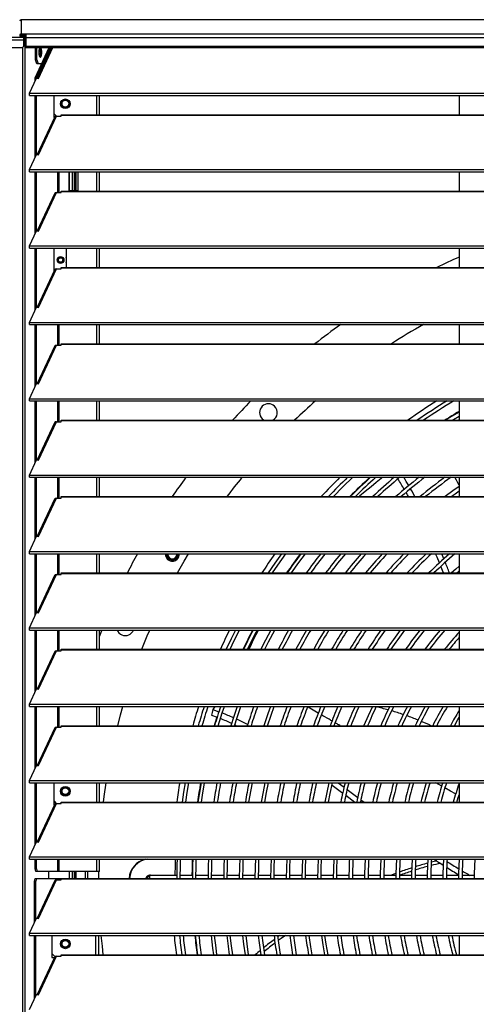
# Model space of a CAD drawing. Header units: millimetres. Extents: x 0 to 39025, y 0 to 11880.
# Tile 48 of 54: x 28235 to 28571, y 9117 to 9840. Entities that reach past the tile are written whole.
import ezdxf

# ---------------------------------------------------------------- set-up
doc = ezdxf.new("R2010")
doc.units = ezdxf.units.MM
doc.header["$PDSIZE"] = -1
doc.layers.add('DIMENZIJE', color=4, linetype='Continuous')
doc.styles.add('SLDTEXTSTYLE6', font='txt')
doc.dimstyles.new('SLDDIMSTYLE0', dxfattribs={"dimtxt": 3, "dimasz": 3.414889, "dimexe": 0, "dimexo": 0.0625, "dimgap": 0.75, "dimtad": 1, "dimdec": 0, "dimlfac": 20, "dimrnd": 1e-09, "dimzin": 12, "dimdsep": 46, "dimtxsty": 'SLDTEXTSTYLE6', "dimsah": 1, "dimcen": 0.09, "dimadec": 0, "dimazin": 3, "dimtfac": 1, "dimtdec": 0, "dimtofl": 0, "dimtmove": 0, "dimatfit": 3, "dimfxl": 1, "dimfrac": 2, "dimtolj": 1, "dimtzin": 12, "dimarcsym": 0})

# ---------------------------------------------------------------- blocks, each defined once
blk = doc.blocks.new('*D11')
at = {"layer": 'Defpoints', "color": 0, "ltscale": 20, "transparency": 16777216}
for p in [(26610.35, 10039.92), (26610.35, 9824.42), (29810.35, 9824.42)]:
    blk.add_point(p, dxfattribs=at)
at = {"layer": 'DIMENZIJE', "color": 0, "lineweight": -2, "ltscale": 20, "transparency": 16777216}
for p, q in [((26610.35, 9825.67), (26610.35, 10039.92)), ((29742.05, 10039.92), (26678.64, 10039.92)), ((29810.35, 9825.67), (29810.35, 10039.92))]:
    blk.add_line(p, q, dxfattribs=at)
at = {"layer": 'DIMENZIJE', "color": 0, "ltscale": 20, "transparency": 16777216}
for points in [[(26678.64, 10051.3), (26678.64, 10028.54), (26610.35, 10039.92)], [(29742.05, 10051.3), (29742.05, 10028.54), (29810.35, 10039.92)]]:
    blk.add_solid(points, dxfattribs=at)
at = {"layer": 'DIMENZIJE', "color": 0, "ltscale": 20, "transparency": 16777216, "insert": (28210.35, 10116.64), "char_height": 60, "attachment_point": 2, "style": 'SLDTEXTSTYLE6'}
blk.add_mtext('\\A1;3200', dxfattribs=at)
blk = doc.blocks.new('*D13')
at = {"layer": 'Defpoints', "color": 0, "ltscale": 20, "transparency": 16777216}
for p in [(29810.35, 10159.92), (29810.35, 9824.42), (26435.3, 9124.38)]:
    blk.add_point(p, dxfattribs=at)
at = {"layer": 'DIMENZIJE', "color": 0, "lineweight": -2, "ltscale": 20, "transparency": 16777216}
for p, q in [((26435.3, 9125.63), (26435.3, 10159.92)), ((26503.59, 10159.92), (29742.05, 10159.92)), ((29810.35, 9825.67), (29810.35, 10159.92))]:
    blk.add_line(p, q, dxfattribs=at)
at = {"layer": 'DIMENZIJE', "color": 0, "ltscale": 20, "transparency": 16777216}
for points in [[(26503.59, 10171.3), (26503.59, 10148.54), (26435.3, 10159.92)], [(29742.05, 10171.3), (29742.05, 10148.54), (29810.35, 10159.92)]]:
    blk.add_solid(points, dxfattribs=at)
at = {"layer": 'DIMENZIJE', "color": 0, "ltscale": 20, "transparency": 16777216, "insert": (28122.82, 10235.78), "char_height": 60, "attachment_point": 2, "style": 'SLDTEXTSTYLE6'}
blk.add_mtext('\\A1;3375', dxfattribs=at)

msp = doc.modelspace()

# ---------------------------------------------------------------- linework, layer by layer
at = {"color": 7, "linetype": 'Continuous', "lineweight": 25, "ltscale": 20}
for p, q in [((29809.38, 9839.92), (28236.32, 9839.92)), ((28236.35, 9839.92), (28236.35, 9827.41)), ((29809.35, 9839.92), (28236.35, 9839.92)), ((28236.35, 9829.51), (29809.35, 9829.51)), ((28236.35, 9828.51), (28239.8, 9828.51)), ((28236.35, 9828.41), (28239.44, 9828.41)), ((28239.8, 9828.42), (28239.44, 9828.41)), ((28239.44, 9828.41), (28239.44, 9827.41)), ((28239.8, 9829.51), (28239.8, 9819.45)), ((28238.35, 9826.87), (28182.35, 9826.87)), ((28182.35, 9825.03), (28238.35, 9825.03)), ((28236.35, 9827.41), (28239.44, 9827.41)), ((28238.35, 9826.87), (28239.8, 9826.97)), ((28238.35, 9820.43), (28238.35, 9826.87)), ((28238.35, 9825.87), (28239.8, 9825.97)), ((28239.25, 9825.55), (28238.35, 9825.55)), ((28239.08, 9824.32), (28238.35, 9824.32)), ((28238.67, 9824.44), (28239.17, 9824.44)), ((28238.77, 9824.48), (28239.8, 9824.55)), ((28239.17, 9824.44), (28239.08, 9824.32)), ((28239.08, 9824.32), (28239.08, 8264.15)), ((28239.17, 9824.44), (28239.8, 9824.49)), ((28239.25, 9825.55), (28239.8, 9825.58)), ((28239.25, 9825.55), (28239.25, 9824.55)), ((28239.25, 9824.55), (28239.8, 9824.59)), ((28239.8, 9827.42), (28239.44, 9827.41)), ((29805.9, 9826.61), (28239.8, 9826.61)), ((28183.35, 9819.43), (28237.35, 9819.43)), ((28237.35, 9819.43), (28238.35, 9820.43)), ((28237.36, 9819.45), (28237.36, 8264.15)), ((28239.8, 9820.5), (29805.9, 9820.5)), ((28239.8, 9819.45), (29805.9, 9819.45)), ((28246.6, 9797.11), (28256.99, 9819.45)), ((28247.01, 9810.4), (28247.01, 9819.45)), ((28247.55, 9797.11), (28257.94, 9819.45)), ((28247.97, 9810.4), (28247.97, 9819.45)), ((28258.56, 9819.45), (28248.09, 9797.03)), ((28249.16, 9796.86), (28259.72, 9819.45)), ((28250.48, 9815.98), (28249.36, 9815.98)), ((28249.92, 9818.97), (28250.48, 9815.98)), ((28250.48, 9815.98), (28249.94, 9812.8)), ((28247.01, 9810.4), (28247.97, 9810.4)), ((28247.94, 9807.4), (28247.01, 9810.4)), ((28251.38, 9807.4), (28247.94, 9807.4)), ((28247.97, 9810.4), (28248.89, 9807.4)), ((28242.42, 9785.91), (28247.65, 9797.09)), ((28246.6, 9794.85), (28246.6, 9797.11)), ((28247.55, 9797.11), (28246.6, 9797.11)), ((28247.55, 9796.89), (28247.55, 9797.11)), ((28247.65, 9797.09), (28249.16, 9796.86)), ((28242.42, 9784.27), (28242.42, 9785.91)), ((28242.42, 9785.91), (29803.27, 9785.91)), ((28242.42, 9784.27), (29803.27, 9784.27)), ((28246.6, 9738.76), (28246.6, 9784.27)), ((28247.55, 9740.8), (28247.55, 9784.27)), ((28260.55, 9768.11), (28260.55, 9784.27)), ((28265.85, 9778.25), (28266.39, 9778.25)), ((28271.3, 9778.25), (28271.85, 9778.25)), ((28291.85, 9770.12), (28291.85, 9784.27)), ((28293.85, 9770.12), (28293.85, 9784.27)), ((28558.05, 9784.27), (28558.05, 9770.12)), ((28260.55, 9770.86), (28262.3, 9769.11)), ((28265.85, 9769.03), (28265.85, 9770.12)), ((28265.85, 9770.12), (29779.85, 9770.12)), ((28260.8, 9768.15), (28248.09, 9740.94)), ((28249.16, 9740.77), (28262.36, 9769.03)), ((28260.55, 9768.11), (28260.78, 9768.11)), ((28262.3, 9769.11), (28264.3, 9769.11)), ((28262.36, 9769.03), (28265.85, 9769.03)), ((28264.3, 9769.03), (28264.3, 9769.11)), ((28265.85, 9769.83), (29779.85, 9769.83)), ((28242.42, 9729.82), (28247.65, 9741)), ((28247.65, 9741), (28249.16, 9740.77)), ((28242.42, 9729.82), (29803.27, 9729.82)), ((28242.42, 9728.18), (28242.42, 9729.82)), ((28242.42, 9728.18), (29803.27, 9728.18)), ((28246.6, 9682.67), (28246.6, 9728.18)), ((28247.55, 9684.71), (28247.55, 9728.18)), ((28263.35, 9712.94), (28263.35, 9728.18)), ((28264.3, 9712.94), (28264.3, 9728.18)), ((28271.3, 9728.18), (28271.3, 9714.51)), ((28271.55, 9728.18), (28271.55, 9714.51)), ((28273.85, 9728.18), (28273.85, 9714.51)), ((28274.15, 9728.18), (28274.15, 9714.51)), ((28275.65, 9728.18), (28275.65, 9714.51)), ((28276.45, 9728.18), (28276.45, 9714.51)), ((28278.3, 9714.51), (28278.3, 9728.18)), ((28291.85, 9714.03), (28291.85, 9728.18)), ((28293.85, 9714.03), (28293.85, 9728.18)), ((28558.05, 9728.18), (28558.05, 9714.03)), ((28249.16, 9684.68), (28262.36, 9712.94)), ((28262.36, 9712.94), (28265.85, 9712.94)), ((28265.85, 9712.94), (28265.85, 9714.03)), ((28265.85, 9714.03), (29779.85, 9714.03)), ((28265.85, 9713.74), (29779.85, 9713.74)), ((28271.3, 9714.51), (28278.3, 9714.51)), ((28260.8, 9712.06), (28248.09, 9684.85)), ((28242.42, 9673.73), (28247.65, 9684.91)), ((28247.65, 9684.91), (28249.16, 9684.68)), ((28242.42, 9673.73), (29803.27, 9673.73)), ((28242.42, 9672.09), (28242.42, 9673.73)), ((28242.42, 9672.09), (29803.27, 9672.09)), ((28246.6, 9626.58), (28246.6, 9672.09)), ((28247.55, 9628.62), (28247.55, 9672.09)), ((28260.55, 9655.43), (28260.55, 9672.09)), ((28269.35, 9671.94), (28269.2, 9672.09)), ((28269.35, 9671.94), (28269.35, 9657.94)), ((28269.8, 9657.94), (28269.8, 9672.09)), ((28291.85, 9657.94), (28291.85, 9672.09)), ((28293.85, 9657.94), (28293.85, 9672.09)), ((28558.05, 9672.09), (28558.05, 9657.94)), ((28263.35, 9663.45), (28263.73, 9663.45)), ((28266.97, 9663.45), (28267.35, 9663.45)), ((28260.8, 9655.97), (28248.09, 9628.76)), ((28249.16, 9628.59), (28262.36, 9656.85)), ((28262.36, 9656.85), (28265.85, 9656.85)), ((28265.85, 9656.85), (28265.85, 9657.94)), ((28265.85, 9657.94), (29779.85, 9657.94)), ((28265.85, 9657.65), (29779.85, 9657.65)), ((28242.42, 9617.64), (28247.65, 9628.82)), ((28247.65, 9628.82), (28249.16, 9628.59)), ((28242.42, 9617.64), (29803.27, 9617.64)), ((28242.42, 9616), (28242.42, 9617.64)), ((28242.42, 9616), (29803.27, 9616)), ((28246.6, 9570.49), (28246.6, 9616)), ((28247.55, 9572.53), (28247.55, 9616)), ((28263.35, 9600.76), (28263.35, 9616)), ((28264.3, 9600.76), (28264.3, 9616)), ((28291.85, 9601.85), (28291.85, 9616)), ((28293.85, 9601.85), (28293.85, 9616)), ((28558.05, 9616), (28558.05, 9601.85)), ((28260.8, 9599.88), (28248.09, 9572.67)), ((28249.16, 9572.5), (28262.36, 9600.76)), ((28262.36, 9600.76), (28265.85, 9600.76)), ((28265.85, 9600.76), (28265.85, 9601.85)), ((28265.85, 9601.85), (29779.85, 9601.85)), ((28265.85, 9601.56), (29779.85, 9601.56)), ((28242.42, 9561.55), (28247.65, 9572.73)), ((28247.65, 9572.73), (28249.16, 9572.5)), ((28242.42, 9559.91), (28242.42, 9561.55)), ((28242.42, 9561.55), (29803.27, 9561.55)), ((28242.42, 9559.91), (29803.27, 9559.91)), ((28246.6, 9514.4), (28246.6, 9559.91)), ((28247.55, 9516.44), (28247.55, 9559.91)), ((28263.35, 9544.67), (28263.35, 9559.91)), ((28264.3, 9544.67), (28264.3, 9559.91)), ((28291.85, 9545.76), (28291.85, 9559.91)), ((28293.85, 9545.76), (28293.85, 9559.91)), ((28558.05, 9559.91), (28558.05, 9545.76)), ((28558.05, 9546.01), (28557.65, 9545.76)), ((28260.8, 9543.79), (28248.09, 9516.58)), ((28249.16, 9516.41), (28262.36, 9544.67)), ((28262.36, 9544.67), (28265.85, 9544.67)), ((28265.85, 9544.67), (28265.85, 9545.76)), ((28265.85, 9545.76), (29779.85, 9545.76)), ((28265.85, 9545.47), (29779.85, 9545.47)), ((28242.42, 9505.46), (28247.65, 9516.64)), ((28247.65, 9516.64), (28249.16, 9516.41)), ((28242.42, 9503.82), (28242.42, 9505.46)), ((28242.42, 9505.46), (29803.27, 9505.46)), ((28242.42, 9503.82), (29803.27, 9503.82)), ((28246.6, 9458.31), (28246.6, 9503.82)), ((28247.55, 9460.35), (28247.55, 9503.82)), ((28263.35, 9488.58), (28263.35, 9503.82)), ((28264.3, 9488.58), (28264.3, 9503.82)), ((28291.85, 9489.67), (28291.85, 9503.82)), ((28293.85, 9489.67), (28293.85, 9503.82)), ((28558.05, 9503.82), (28558.05, 9489.67)), ((28249.16, 9460.32), (28262.36, 9488.58)), ((28262.36, 9488.58), (28265.85, 9488.58)), ((28265.85, 9488.58), (28265.85, 9489.67)), ((28265.85, 9489.67), (29779.85, 9489.67)), ((28265.85, 9489.38), (29779.85, 9489.38)), ((28260.8, 9487.7), (28248.09, 9460.49)), ((28242.42, 9449.37), (28247.65, 9460.55)), ((28247.65, 9460.55), (28249.16, 9460.32)), ((28242.42, 9449.37), (29803.27, 9449.37)), ((28242.42, 9447.73), (28242.42, 9449.37)), ((28242.42, 9447.73), (29803.27, 9447.73)), ((28246.6, 9402.22), (28246.6, 9447.73)), ((28247.55, 9404.26), (28247.55, 9447.73)), ((28263.35, 9432.49), (28263.35, 9447.73)), ((28264.3, 9432.49), (28264.3, 9447.73)), ((28291.85, 9433.58), (28291.85, 9447.73)), ((28293.85, 9433.58), (28293.85, 9447.73)), ((28546.86, 9443.98), (28545.33, 9447.73)), ((28558.05, 9447.73), (28558.05, 9433.58)), ((28260.8, 9431.61), (28248.09, 9404.4)), ((28249.16, 9404.23), (28262.36, 9432.49)), ((28262.36, 9432.49), (28265.85, 9432.49)), ((28265.85, 9432.49), (28265.85, 9433.58)), ((28265.85, 9433.58), (29779.85, 9433.58)), ((28265.85, 9433.29), (29779.85, 9433.29)), ((28242.42, 9393.28), (28247.65, 9404.46)), ((28247.65, 9404.46), (28249.16, 9404.23)), ((28242.42, 9391.64), (28242.42, 9393.28)), ((28242.42, 9393.28), (29803.27, 9393.28)), ((28242.42, 9391.64), (29803.27, 9391.64)), ((28246.6, 9346.13), (28246.6, 9391.64)), ((28247.55, 9348.17), (28247.55, 9391.64)), ((28263.35, 9376.4), (28263.35, 9391.64)), ((28264.3, 9376.4), (28264.3, 9391.64)), ((28291.85, 9377.49), (28291.85, 9391.64)), ((28293.85, 9377.49), (28293.85, 9391.64)), ((28558.05, 9391.64), (28558.05, 9377.49)), ((28260.8, 9375.52), (28248.09, 9348.31)), ((28249.16, 9348.14), (28262.36, 9376.4)), ((28262.36, 9376.4), (28265.85, 9376.4)), ((28265.85, 9376.4), (28265.85, 9377.49)), ((28265.85, 9377.49), (29779.85, 9377.49)), ((28265.85, 9377.2), (29779.85, 9377.2)), ((28242.42, 9337.19), (28247.65, 9348.37)), ((28247.65, 9348.37), (28249.16, 9348.14)), ((28242.42, 9337.19), (29803.27, 9337.19)), ((28242.42, 9335.55), (28242.42, 9337.19)), ((28242.42, 9335.55), (29803.27, 9335.55)), ((28246.6, 9290.04), (28246.6, 9335.55)), ((28247.55, 9292.08), (28247.55, 9335.55)), ((28263.35, 9320.31), (28263.35, 9335.55)), ((28264.3, 9320.31), (28264.3, 9335.55)), ((28291.85, 9321.4), (28291.85, 9335.55)), ((28293.85, 9321.4), (28293.85, 9335.55)), ((28376.27, 9329.14), (28380.37, 9327.58)), ((28378.65, 9335.55), (28377.13, 9333.37)), ((28377.13, 9333.37), (28381.67, 9331.66)), ((28558.05, 9335.55), (28558.05, 9321.4)), ((28393.39, 9321.96), (28394.6, 9321.4)), ((28260.8, 9319.43), (28248.09, 9292.22)), ((28249.16, 9292.05), (28262.36, 9320.31)), ((28262.36, 9320.31), (28265.85, 9320.31)), ((28265.85, 9320.31), (28265.85, 9321.4)), ((28265.85, 9321.4), (29779.85, 9321.4)), ((28265.85, 9321.11), (29779.85, 9321.11)), ((28242.42, 9281.1), (28247.65, 9292.28)), ((28247.65, 9292.28), (28249.16, 9292.05)), ((28242.42, 9281.1), (29803.27, 9281.1)), ((28242.42, 9279.46), (28242.42, 9281.1)), ((28242.42, 9279.46), (29803.27, 9279.46)), ((28246.6, 9233.95), (28246.6, 9279.46)), ((28247.55, 9235.99), (28247.55, 9279.46)), ((28260.55, 9263.11), (28260.55, 9279.46)), ((28291.85, 9265.31), (28291.85, 9279.46)), ((28293.85, 9265.31), (28293.85, 9279.46)), ((28462.3, 9279.46), (28462.46, 9279.34)), ((28469.26, 9279.46), (28473.55, 9276.3)), ((28545.29, 9277.02), (28541.01, 9279.46)), ((28558.05, 9279.46), (28558.05, 9265.31)), ((28268.85, 9275.72), (28268.85, 9276.26)), ((28464.74, 9277.69), (28472.57, 9271.95)), ((28475.84, 9274.6), (28483.64, 9268.78)), ((28249.16, 9235.96), (28262.36, 9264.22)), ((28260.55, 9265.86), (28262.21, 9264.21)), ((28262.36, 9264.22), (28265.85, 9264.22)), ((28265.85, 9264.22), (28265.85, 9265.31)), ((28265.85, 9265.31), (29779.85, 9265.31)), ((28265.85, 9265.02), (29779.85, 9265.02)), ((28268.85, 9270.26), (28268.85, 9270.8)), ((28474.86, 9270.26), (28481.53, 9265.31)), ((28485.94, 9267.06), (28488.26, 9265.31)), ((28558.05, 9269.95), (28557.9, 9270.03)), ((28260.8, 9263.34), (28248.09, 9236.13)), ((28260.55, 9263.11), (28260.69, 9263.11)), ((28242.42, 9225.01), (28247.65, 9236.19)), ((28247.65, 9236.19), (28249.16, 9235.96)), ((28242.42, 9225.01), (29803.27, 9225.01)), ((28242.42, 9223.37), (28242.42, 9225.01)), ((28242.42, 9223.37), (29803.27, 9223.37)), ((28246.6, 9216.21), (28246.6, 9223.37)), ((28247.55, 9216.21), (28247.55, 9223.37)), ((28263.35, 9214.21), (28263.35, 9223.37)), ((28264.3, 9214.21), (28264.3, 9223.37)), ((28291.85, 9214.21), (28291.85, 9223.37)), ((28293.85, 9214.21), (28293.85, 9223.37)), ((28546.6, 9223.37), (28546.68, 9223.32)), ((28246.6, 9216.21), (28247.55, 9216.21)), ((28247.22, 9214.21), (28246.6, 9216.21)), ((28293.85, 9214.21), (28247.22, 9214.21)), ((28247.55, 9216.21), (28248.17, 9214.21)), ((28256.37, 9214.21), (28256.37, 9209.22)), ((28271.55, 9214.21), (28271.55, 9209.22)), ((28273.85, 9214.21), (28273.85, 9209.22)), ((28274.15, 9214.21), (28274.15, 9209.22)), ((28275.65, 9214.21), (28275.65, 9209.22)), ((28276.45, 9214.21), (28276.45, 9209.22)), ((28283.34, 9214.21), (28283.34, 9209.22)), ((28285.42, 9209.22), (28285.42, 9214.21)), ((28293.45, 9209.22), (28293.48, 9214.21)), ((28246.1, 9207.22), (28246.72, 9209.22)), ((28247.05, 9207.22), (28246.1, 9207.22)), ((28246.1, 9176.79), (28246.1, 9207.22)), ((28246.72, 9209.22), (29798.97, 9209.22)), ((28247.67, 9209.22), (28247.05, 9207.22)), ((28247.05, 9178.83), (28247.05, 9207.22)), ((28260.8, 9207.25), (28248.09, 9180.04)), ((28249.16, 9179.87), (28262.36, 9208.13)), ((28262.36, 9208.13), (28265.85, 9208.13)), ((28262.85, 9208.13), (28262.85, 9209.22)), ((28263.8, 9208.13), (28263.8, 9209.22)), ((28265.85, 9208.13), (28265.85, 9209.22)), ((28265.85, 9208.93), (29779.85, 9208.93)), ((28328.7, 9210.69), (28328.72, 9210.68)), ((28329.19, 9210.21), (28329.28, 9210.11)), ((28350.66, 9211.45), (28330.95, 9211.45)), ((28330.95, 9209.22), (28330.95, 9211.45)), ((28362.16, 9211.45), (28353.26, 9211.45)), ((28373.66, 9211.45), (28364.76, 9211.45)), ((28385.16, 9211.45), (28376.26, 9211.45)), ((28396.66, 9211.45), (28387.76, 9211.45)), ((28408.16, 9211.45), (28399.26, 9211.45)), ((28419.66, 9211.45), (28410.76, 9211.45)), ((28431.16, 9211.45), (28422.26, 9211.45)), ((28442.66, 9211.45), (28433.76, 9211.45)), ((28454.16, 9211.45), (28445.26, 9211.45)), ((28465.66, 9211.45), (28456.76, 9211.45)), ((28477.16, 9211.45), (28468.26, 9211.45)), ((28488.66, 9211.45), (28479.76, 9211.45)), ((28500.16, 9211.45), (28491.26, 9211.45)), ((28511.66, 9211.45), (28502.76, 9211.45)), ((28523.17, 9211.45), (28514.26, 9211.45)), ((28534.67, 9211.45), (28525.77, 9211.45)), ((28546.17, 9211.45), (28537.27, 9211.45)), ((28557.67, 9211.45), (28548.77, 9211.45)), ((28569.17, 9211.45), (28560.27, 9211.45)), ((28242.42, 9168.92), (28247.65, 9180.1)), ((28247.65, 9180.1), (28249.16, 9179.87)), ((28242.42, 9167.28), (28242.42, 9168.92)), ((28242.42, 9168.92), (29803.27, 9168.92)), ((28242.42, 9167.28), (29803.27, 9167.28)), ((28246.1, 9120.7), (28246.1, 9167.28)), ((28247.05, 9122.74), (28247.05, 9167.28)), ((28258.8, 9167.28), (28258.8, 9151.12)), ((28291.35, 9153.13), (28291.35, 9167.28)), ((28293.35, 9153.13), (28293.35, 9167.28)), ((28558.05, 9167.28), (28558.05, 9153.13)), ((28265.85, 9161.15), (28266.39, 9161.15)), ((28271.3, 9161.15), (28271.85, 9161.15)), ((28260.8, 9151.16), (28248.09, 9123.95)), ((28249.16, 9123.78), (28262.36, 9152.04)), ((28258.8, 9154.12), (28260.8, 9152.12)), ((28258.8, 9151.12), (28260.78, 9151.12)), ((28260.8, 9152.12), (28263.8, 9152.12)), ((28262.36, 9152.04), (28265.85, 9152.04)), ((28263.8, 9152.04), (28263.8, 9152.12)), ((28265.85, 9152.04), (28265.85, 9153.13)), ((28265.85, 9153.13), (29779.85, 9153.13)), ((28265.85, 9152.84), (29779.85, 9152.84)), ((28412.46, 9153.55), (28411.97, 9153.13)), ((28242.42, 9112.83), (28247.65, 9124.01)), ((28247.65, 9124.01), (28249.16, 9123.78))]:
    msp.add_line(p, q, dxfattribs=at)
at = {"color": 7, "linetype": 'Continuous', "lineweight": 25, "ltscale": 20, "flags": 128}
for points in [[(28236.32, 9839.92), (28236.34, 9839.92), (28236.35, 9839.92)], [(28239.25, 9824.55), (28238.78, 9824.48), (28238.35, 9824.32)], [(28251.52, 9815.9), (28251.51, 9816.26), (28251.5, 9816.61), (28251.47, 9816.96), (28251.43, 9817.3), (28251.38, 9817.62), (28251.32, 9817.93), (28251.25, 9818.21), (28251.17, 9818.47), (28251.09, 9818.7), (28250.99, 9818.9), (28250.9, 9819.07), (28250.79, 9819.2), (28250.69, 9819.3), (28250.58, 9819.37), (28250.47, 9819.4), (28250.35, 9819.39), (28250.24, 9819.34), (28250.14, 9819.26), (28250.03, 9819.14), (28249.93, 9818.99), (28249.83, 9818.8), (28249.74, 9818.59), (28249.66, 9818.34), (28249.59, 9818.07), (28249.53, 9817.78), (28249.47, 9817.46), (28249.43, 9817.13), (28249.39, 9816.79), (28249.37, 9816.44), (28249.36, 9816.08), (28249.36, 9815.72), (28249.37, 9815.36), (28249.39, 9815.01), (28249.43, 9814.66), (28249.47, 9814.33), (28249.53, 9814.02), (28249.59, 9813.73), (28249.66, 9813.46), (28249.74, 9813.21), (28249.83, 9812.99), (28249.93, 9812.81), (28250.03, 9812.66), (28250.14, 9812.54), (28250.24, 9812.46), (28250.35, 9812.41), (28250.47, 9812.4), (28250.58, 9812.43), (28250.69, 9812.49), (28250.79, 9812.59), (28250.9, 9812.73), (28250.99, 9812.9), (28251.09, 9813.1), (28251.17, 9813.33), (28251.25, 9813.59), (28251.32, 9813.87), (28251.38, 9814.17), (28251.43, 9814.5), (28251.47, 9814.83), (28251.5, 9815.18), (28251.51, 9815.54), (28251.52, 9815.9)], [(28413.4, 9546.8), (28414.05, 9546.23), (28414.76, 9545.76)], [(28558.05, 9551.78), (28552.57, 9548.48), (28548.2, 9545.76)], [(28553.12, 9545.76), (28553.93, 9546.26), (28558.05, 9548.75)], [(28465.76, 9489.67), (28472.66, 9496.74), (28479.92, 9503.82)], [(28501.73, 9503.82), (28500.74, 9503.01), (28497.05, 9499.98), (28493.39, 9496.95), (28489.19, 9493.41), (28485.04, 9489.87), (28484.82, 9489.67)], [(28558.05, 9498.16), (28557.23, 9499.65), (28556.07, 9501.77), (28554.93, 9503.82)], [(28525.69, 9489.67), (28523.36, 9493.89), (28522.44, 9495.47)], [(28558.05, 9497.07), (28553.58, 9493.87), (28547.92, 9489.67)], [(28520.8, 9489.67), (28520.1, 9490.96), (28519.11, 9492.68)], [(28552.25, 9489.67), (28555.1, 9491.77), (28558.05, 9493.88)], [(28351.23, 9433.58), (28356.08, 9442.2), (28359.32, 9447.73)], [(28427.64, 9447.73), (28422.81, 9440.85), (28417.93, 9433.58)], [(28421.04, 9433.58), (28424.95, 9439.37), (28430.85, 9447.73)], [(28434.93, 9433.58), (28440.41, 9441.33), (28445.16, 9447.73)], [(28543.59, 9440.96), (28541.91, 9445.08), (28540.8, 9447.73)], [(28546.56, 9433.58), (28544.67, 9438.33), (28544.64, 9438.39)], [(28558.05, 9438.57), (28555.66, 9436.45), (28552.52, 9433.58)], [(28556.37, 9433.58), (28557.4, 9434.51), (28558.05, 9435.1)], [(28295.61, 9391.64), (28295.33, 9390.95), (28293.85, 9387.1)], [(28325.08, 9377.49), (28329.03, 9387.35), (28330.83, 9391.64)], [(28393.81, 9391.64), (28390.62, 9385.09), (28387.09, 9377.49)], [(28389.94, 9377.49), (28392.96, 9383.97), (28396.72, 9391.64)], [(28419.71, 9391.64), (28415.86, 9384.28), (28412.48, 9377.49)], [(28415.38, 9377.49), (28418.18, 9383.1), (28422.66, 9391.64)], [(28459.44, 9391.64), (28455.41, 9384.85), (28451.28, 9377.49)], [(28307.3, 9321.4), (28309.38, 9329.45), (28311.06, 9335.55)], [(28377.13, 9333.37), (28376.64, 9330.99), (28376.27, 9329.14)], [(28381.19, 9321.4), (28384.14, 9330.88), (28385.69, 9335.55)], [(28395.1, 9335.55), (28392.6, 9328.13), (28390.48, 9321.4)], [(28393.2, 9321.4), (28395.07, 9327.33), (28397.85, 9335.55)], [(28419.54, 9335.55), (28417.54, 9330.05), (28414.6, 9321.4)], [(28417.34, 9321.4), (28419.99, 9329.19), (28422.31, 9335.55)], [(28454.66, 9330.7), (28452.23, 9332.09), (28449.63, 9333.56), (28447.15, 9334.96), (28446.85, 9335.13)], [(28464.71, 9324.9), (28464.68, 9324.92), (28463.98, 9325.33), (28463.28, 9325.74), (28462.58, 9326.14), (28461.07, 9327.01), (28459.57, 9327.88), (28458.07, 9328.75), (28456.93, 9329.4)], [(28494.4, 9335.55), (28491.18, 9328.56), (28488.12, 9321.46), (28488.1, 9321.4)], [(28470.69, 9321.4), (28470.36, 9321.59), (28469.73, 9321.96), (28469.09, 9322.34), (28468.42, 9322.73), (28467.74, 9323.13), (28467.03, 9323.55), (28467, 9323.57)], [(28554.64, 9321.4), (28557.26, 9326.05), (28558.05, 9327.41)], [(28296.92, 9265.31), (28297.45, 9269.47), (28298.87, 9279.46)], [(28356.84, 9279.46), (28355.7, 9272.63), (28354.61, 9265.31)], [(28357.23, 9265.31), (28358.27, 9272.23), (28359.48, 9279.46)], [(28368.52, 9279.46), (28367.06, 9270.83), (28366.22, 9265.31)], [(28368.85, 9265.31), (28369.62, 9270.43), (28371.16, 9279.46)], [(28403.74, 9265.31), (28405.3, 9274.36), (28406.29, 9279.46)], [(28415.37, 9279.46), (28414.05, 9272.74), (28412.76, 9265.31)], [(28415.39, 9265.31), (28416.61, 9272.27), (28418.02, 9279.46)], [(28462.48, 9279.46), (28460.85, 9272.24), (28459.46, 9265.31)], [(28462.11, 9265.31), (28463.39, 9271.7), (28465.15, 9279.46)], [(28555.55, 9271.31), (28551.85, 9273.34), (28547.6, 9275.71)], [(28556.51, 9265.31), (28557.48, 9268.72), (28558.05, 9270.58)], [(28350.92, 9223.37), (28350.79, 9219.19), (28350.65, 9209.22)], [(28353.25, 9209.22), (28353.39, 9219.12), (28353.52, 9223.37)], [(28362.43, 9223.37), (28362.28, 9218.89), (28362.15, 9209.22)], [(28364.75, 9209.22), (28364.88, 9218.82), (28365.03, 9223.37)], [(28373.93, 9223.37), (28373.78, 9218.59), (28373.65, 9209.22)], [(28376.25, 9209.22), (28376.38, 9218.52), (28376.54, 9223.37)], [(28385.44, 9223.37), (28385.27, 9218.29), (28385.15, 9209.22)], [(28387.75, 9209.22), (28387.87, 9218.22), (28388.04, 9223.37)], [(28396.95, 9223.37), (28396.77, 9217.98), (28396.65, 9209.22)], [(28399.25, 9209.22), (28399.37, 9217.92), (28399.55, 9223.37)], [(28408.46, 9223.37), (28408.27, 9217.68), (28408.15, 9209.22)], [(28410.75, 9209.22), (28410.87, 9217.62), (28411.06, 9223.37)], [(28419.97, 9223.37), (28419.76, 9217.38), (28419.65, 9209.22)], [(28422.25, 9209.22), (28422.36, 9217.31), (28422.57, 9223.37)], [(28431.48, 9223.37), (28431.26, 9217.08), (28431.15, 9209.22)], [(28433.75, 9209.22), (28433.86, 9217.01), (28434.09, 9223.37)], [(28443, 9223.37), (28442.76, 9216.78), (28442.65, 9209.22)], [(28445.25, 9209.22), (28445.35, 9216.71), (28445.6, 9223.37)], [(28454.51, 9223.37), (28454.25, 9216.48), (28454.15, 9209.22)], [(28456.75, 9209.22), (28456.85, 9216.41), (28457.11, 9223.37)], [(28466.02, 9223.37), (28465.75, 9216.18), (28465.65, 9209.22)], [(28468.25, 9209.22), (28468.35, 9216.11), (28468.63, 9223.37)], [(28541.71, 9222.04), (28541.03, 9221.88), (28537.62, 9221.06)], [(28511.7, 9212.93), (28511.34, 9212.8), (28507.82, 9211.45)], [(28296.73, 9153.13), (28296.01, 9159.58), (28295.26, 9167.28)], [(28375.84, 9167.28), (28376.96, 9157.9), (28377.62, 9153.13)], [(28380.24, 9153.13), (28379.54, 9158.24), (28378.46, 9167.28)], [(28387.41, 9167.28), (28388.36, 9159.4), (28389.24, 9153.13)], [(28391.87, 9153.13), (28390.94, 9159.74), (28390.02, 9167.28)], [(28398.98, 9167.28), (28399.76, 9160.9), (28400.87, 9153.13)], [(28403.5, 9153.13), (28402.34, 9161.24), (28401.6, 9167.28)], [(28426.27, 9167.28), (28426.14, 9167.19), (28424.9, 9166.27)], [(28430.45, 9167.28), (28427.38, 9165.09), (28425.25, 9163.52)], [(28450.13, 9153.13), (28449.13, 9159.06), (28447.95, 9167.24), (28447.94, 9167.28)], [(28456.92, 9167.28), (28457.92, 9160.45), (28459.17, 9153.13)], [(28461.82, 9153.13), (28460.49, 9160.86), (28459.54, 9167.28)]]:
    msp.add_lwpolyline(points, dxfattribs=at)
at = {"color": 7, "linetype": 'Continuous', "lineweight": 25, "ltscale": 400}
for centre, radius in [((28268.85, 9778.21), 3.5), ((28268.85, 9778.25), 3), ((28268.85, 9778.25), 2.46), ((28265.3, 9663.44), 2.5), ((28265.35, 9663.45), 2.4), ((28265.35, 9663.45), 2), ((28265.35, 9663.45), 1.62), ((28268.85, 9273.21), 3.5), ((28268.85, 9273.26), 3), ((28268.85, 9273.26), 2.46), ((28268.85, 9161.12), 3.5), ((28268.85, 9161.15), 3), ((28268.85, 9161.15), 2.46)]:
    msp.add_circle(centre, radius, dxfattribs=at)
for centre, radius, start, end in [((28236.35, 9828.46), 1.05, 89.98903, 270.01097), ((28236.35, 9828.46), 0.05, 89.98903, 270.01097), ((28239.43, 9824.15), 1.41, 97.42947, 141.33244), ((28237.77, 9826.38), 2.43, 283.60962, 302.39483), ((28249.13, 9796.07), 1.38, 77.52133, 136.42954), ((28262.23, 9767.45), 1.58, 85.09452, 154.06409), ((28249.13, 9739.98), 1.38, 77.52133, 136.42954), ((28262.23, 9711.36), 1.58, 85.09452, 154.06409), ((28249.13, 9683.89), 1.38, 77.52133, 136.42954), ((28265.35, 9663.45), 4.5, 8.28066, 27.26604), ((28265.35, 9663.45), 4.5, 332.73396, 351.71934), ((28760.95, 9208.45), 500.1, 113.93617, 115.99816), ((28262.23, 9655.27), 1.58, 85.09452, 154.06409), ((28249.13, 9627.8), 1.38, 77.52133, 136.42954), ((28760.95, 9208.45), 500.1, 125.4187, 128.1264), ((28760.95, 9208.45), 467.5, 119.3354, 122.7005), ((28262.23, 9599.18), 1.58, 85.09452, 154.06409), ((28249.13, 9571.71), 1.38, 77.52133, 136.42954), ((28760.95, 9208.45), 500.1, 135.34943, 137.5852), ((28418, 9551.4), 6.5, 45, 225), ((28418, 9551.4), 6.5, 299.90971, 45.00784), ((28760.95, 9208.45), 467.5, 131.25449, 133.81927), ((28760.95, 9208.45), 414.25, 121.95899, 125.4841), ((28760.95, 9208.45), 410.3, 121.0636, 124.70285), ((28760.95, 9208.45), 407.7, 120.45158, 124.17165), ((28760.95, 9208.45), 399.11, 120.55603, 122.31039), ((28262.23, 9543.09), 1.58, 85.09452, 154.06409), ((28249.13, 9515.62), 1.38, 77.52133, 136.42954), ((28760.95, 9208.45), 500.1, 143.79872, 145.78253), ((28760.95, 9208.45), 467.5, 140.81624, 143.01909), ((28760.95, 9208.45), 414.25, 134.51835, 137.24418), ((28760.95, 9208.45), 410.3, 133.95458, 136.73207), ((28760.95, 9208.45), 399.11, 132.26233, 135.20055), ((28760.95, 9208.45), 398.8, 132.21324, 135.15626), ((28760.95, 9208.45), 396.2, 131.7971, 134.78108), ((28760.95, 9208.45), 387.3, 130.3024, 133.43837), ((28760.95, 9208.45), 384.7, 129.84365, 133.02788), ((28760.95, 9208.45), 375.8, 128.18867, 131.55369), ((28350.26, 9398.78), 193.19, 29.85948, 32.53216), ((28760.95, 9208.45), 373.2, 127.67832, 131.10135), ((28384.37, 9419.36), 157.63, 29.82903, 32.3988), ((28760.95, 9208.45), 364.3, 125.82677, 129.47001), ((28760.95, 9208.45), 361.7, 125.25227, 128.96717), ((28262.23, 9487), 1.58, 85.09452, 154.06409), ((28249.13, 9459.53), 1.38, 77.52133, 136.42954), ((28760.95, 9208.45), 500.1, 151.41473, 153.2449), ((28347.42, 9447.18), 4.99, 173.72088, 315.11341), ((28347.42, 9447.19), 4.8, 173.51033, 6.48967), ((28347.42, 9447.2), 4.8, 173.64903, 6.35099), ((28347.42, 9447.19), 4, 172.20501, 7.79496), ((28347.42, 9447.2), 4, 172.37192, 7.62808), ((28347.42, 9447.19), 3.32, 170.60521, 179.89733), ((28347.42, 9447.2), 3.32, 180.09639, 359.90351), ((28347.42, 9447.19), 3.32, 0.10258, 9.39479), ((28347.53, 9447.14), 4.88, 314.52319, 6.90195), ((28760.95, 9208.45), 414.25, 144.71636, 147.07956), ((28760.95, 9208.45), 399.11, 143.16334, 145.66089), ((28760.95, 9208.45), 398.8, 143.12993, 145.63042), ((28760.95, 9208.45), 387.3, 141.84302, 144.45859), ((28760.95, 9208.45), 384.7, 141.53813, 144.18148), ((28760.95, 9208.45), 375.8, 140.45201, 143.196), ((28760.95, 9208.45), 373.2, 140.12162, 142.89675), ((28760.95, 9208.45), 364.3, 138.9419, 141.83043), ((28760.95, 9208.45), 361.7, 138.58216, 141.50596), ((28760.95, 9208.45), 352.8, 137.2942, 140.3471), ((28760.95, 9208.45), 350.2, 136.90034, 139.99362), ((28760.95, 9208.45), 341.3, 135.48573, 138.72781), ((28760.95, 9208.45), 338.7, 135.05167, 138.34064), ((28760.95, 9208.45), 329.8, 133.48675, 136.94985), ((28760.95, 9208.45), 327.2, 133.00461, 136.52306), ((28760.95, 9208.45), 318.3, 131.25809, 134.98422), ((28760.95, 9208.45), 315.7, 130.71726, 134.51012), ((28127.57, 9270.47), 453.77, 21.0677, 22.13087), ((28262.23, 9430.91), 1.58, 85.09452, 154.06409), ((28249.13, 9403.44), 1.38, 77.52133, 136.42954), ((28312.84, 9394.01), 6.45, 201.57274, 247.60704), ((28312.87, 9394.04), 6.49, 247.4389, 338.31818), ((28760.95, 9208.45), 414.25, 153.75418, 155.91618), ((28760.95, 9208.45), 399.11, 152.67751, 154.94094), ((28760.95, 9208.45), 398.8, 152.65447, 154.92009), ((28760.95, 9208.45), 396.2, 152.45986, 154.744), ((28834.04, 9178.35), 474.2, 153.26992, 155.16829), ((28760.95, 9208.45), 375.8, 150.82562, 153.26757), ((28760.95, 9208.45), 373.2, 150.60252, 153.06635), ((28760.95, 9208.45), 364.3, 149.81077, 152.3529), ((28760.95, 9208.45), 361.7, 149.57088, 152.13694), ((28760.95, 9208.45), 350.2, 148.45932, 151.13763), ((28760.95, 9208.45), 341.3, 147.53769, 150.31081), ((28760.95, 9208.45), 338.7, 147.25746, 150.05974), ((28760.95, 9208.45), 329.8, 146.25754, 149.16514), ((28760.95, 9208.45), 327.2, 145.95287, 148.89297), ((28760.95, 9208.45), 318.3, 144.86329, 147.92126), ((28760.95, 9208.45), 315.7, 144.53053, 147.62502), ((28760.95, 9208.45), 306.8, 143.33736, 146.56496), ((28760.95, 9208.45), 304.2, 142.97197, 146.24102), ((28760.95, 9208.45), 295.3, 141.6579, 145.07885), ((28760.95, 9208.45), 292.7, 141.25422, 144.72274), ((28760.95, 9208.45), 283.8, 139.79734, 143.44136), ((28760.95, 9208.45), 281.2, 139.34812, 143.04752), ((28760.95, 9208.45), 272.3, 138.17061, 141.62536), ((28760.95, 9208.45), 269.7, 138.79152, 141.18663), ((28262.23, 9374.82), 1.58, 85.09452, 154.06409), ((28249.13, 9347.35), 1.38, 77.52133, 136.42954), ((28760.95, 9208.45), 414.25, 162.13219, 164.17671), ((28760.95, 9208.45), 410.3, 161.95429, 164.02033), ((28760.95, 9208.45), 407.7, 161.8352, 163.91566), ((28760.95, 9208.45), 398.8, 161.41516, 163.54663), ((28326.88, 9185.3), 156.24, 65.2465, 68.52193), ((28760.95, 9208.45), 375.8, 160.23188, 162.50818), ((28760.95, 9208.45), 373.2, 160.08835, 162.38234), ((28760.95, 9208.45), 352.8, 158.88362, 161.32712), ((28760.95, 9208.45), 350.2, 158.71925, 161.1833), ((28760.95, 9208.45), 341.3, 158.13614, 160.6734), ((28760.95, 9208.45), 338.7, 157.95954, 160.51907), ((28760.95, 9208.45), 329.8, 157.33217, 159.97119), ((28760.95, 9208.45), 327.2, 157.14189, 159.80513), ((28760.95, 9208.45), 318.3, 156.46483, 159.21472), ((28760.95, 9208.45), 315.7, 156.25915, 159.03551), ((28760.95, 9208.45), 306.8, 155.52604, 158.39729), ((28760.95, 9208.45), 304.2, 155.30294, 158.20325), ((28760.95, 9208.45), 292.7, 154.26329, 157.30013), ((28461.79, 9176.41), 162.69, 74.25139, 77.45269), ((28760.95, 9208.45), 283.8, 153.39392, 156.54642), ((28760.95, 9208.45), 281.2, 153.12825, 156.31638), ((28464.53, 9177.74), 160.67, 70.90947, 74.12326), ((28760.95, 9208.45), 272.3, 152.17529, 155.49234), ((28760.95, 9208.45), 269.7, 151.88337, 155.24028), ((28760.95, 9208.45), 260.8, 150.83342, 154.33515), ((28760.95, 9208.45), 258.2, 150.51091, 154.0576), ((28760.95, 9208.45), 249.3, 149.3474, 153.05821), ((28760.95, 9208.45), 246.7, 148.98887, 152.75089), ((28760.95, 9208.45), 237.8, 148.56562, 151.6409), ((28760.95, 9208.45), 399.11, 162.61597, 163.55979), ((28323.49, 9177.34), 160.61, 65.13974, 68.33375), ((28321.71, 9165.73), 176.18, 62.6059, 65.53243), ((28462.35, 9165.2), 173.24, 67.75906, 70.71596), ((28455.83, 9143.81), 195.5, 65.2834, 67.59881), ((28262.23, 9318.73), 1.58, 85.09452, 154.06409), ((28249.13, 9291.26), 1.38, 77.52133, 136.42954), ((28760.95, 9208.45), 414.25, 170.12958, 172.1101), ((28760.95, 9208.45), 399.11, 169.75119, 171.80879), ((28760.95, 9208.45), 387.3, 169.43512, 171.55721), ((28760.95, 9208.45), 384.7, 169.36289, 171.49973), ((28760.95, 9208.45), 375.8, 169.10793, 171.29687), ((28760.95, 9208.45), 373.2, 169.03111, 171.23577), ((28760.95, 9208.45), 364.3, 168.75969, 171.0199), ((28760.95, 9208.45), 341.3, 167.9913, 170.40921), ((28760.95, 9208.45), 338.7, 167.89772, 170.33488), ((28760.95, 9208.45), 329.8, 167.56598, 170.07145), ((28760.95, 9208.45), 327.2, 167.46557, 169.99175), ((28760.95, 9208.45), 318.3, 167.10915, 169.7089), ((28760.95, 9208.45), 315.7, 167.00113, 169.62321), ((28760.95, 9208.45), 295.3, 166.08568, 168.89756), ((28760.95, 9208.45), 292.7, 165.95956, 168.79767), ((28760.95, 9208.45), 283.8, 165.50977, 168.44159), ((28760.95, 9208.45), 281.2, 165.37282, 168.33323), ((28760.95, 9208.45), 272.3, 164.88353, 167.94627), ((28760.95, 9208.45), 269.7, 164.73427, 167.8283), ((28760.95, 9208.45), 260.8, 164.19994, 167.40623), ((28760.95, 9208.45), 258.2, 164.03661, 167.2773), ((28760.95, 9208.45), 249.3, 163.45063, 166.81506), ((28760.95, 9208.45), 246.7, 163.27111, 166.67355), ((28760.95, 9208.45), 237.8, 162.62548, 166.16506), ((28760.95, 9208.45), 235.2, 162.4272, 166.00902), ((28760.95, 9208.45), 226.3, 161.71214, 165.44688), ((28760.95, 9208.45), 223.7, 161.49192, 165.27393), ((28760.95, 9208.45), 214.8, 160.83893, 164.64907), ((28262.23, 9262.64), 1.58, 85.09452, 154.06409), ((28249.13, 9235.17), 1.38, 77.52133, 136.42954), ((28330.95, 9208.45), 15.26, 102.132, 177.09269), ((28330.95, 9208.45), 15, 95.88414, 177.0419), ((28760.95, 9208.45), 411.61, 177.92253, 179.58239), ((28760.95, 9208.45), 399.11, 177.85747, 179.56932), ((28760.95, 9208.45), 283.8, 176.98625, 179.84372), ((28760.95, 9208.45), 281.2, 176.95836, 179.84228), ((28760.95, 9208.45), 272.3, 176.85884, 179.83712), ((28760.95, 9208.45), 269.7, 176.82853, 179.83555), ((28760.95, 9208.45), 260.8, 176.72019, 179.82994), ((28760.95, 9208.45), 258.2, 176.68712, 179.82823), ((28760.95, 9208.45), 249.3, 176.56871, 179.82209), ((28760.95, 9208.45), 246.7, 176.53251, 179.82022), ((28760.95, 9208.45), 237.8, 176.40256, 179.81349), ((28760.95, 9208.45), 235.2, 176.36274, 179.81143), ((28580.52, 9044.57), 181.61, 104.52663, 107.48687), ((28760.95, 9208.45), 226.3, 176.21949, 179.80401), ((28760.95, 9208.45), 223.7, 176.17549, 179.80173), ((28707.28, 9473.26), 300.88, 236.15397, 237.68221), ((28760.95, 9208.45), 214.8, 176.01677, 179.79352), ((28760.95, 9208.45), 212.2, 175.96789, 179.79099), ((28707.43, 9465.67), 290.79, 237.02809, 239.03182), ((28760.95, 9208.45), 203.3, 175.79106, 179.78184), ((28760.95, 9208.45), 200.7, 175.73643, 179.77901), ((28760.95, 9208.45), 191.8, 175.5382, 179.76876), ((28581.82, 9030.38), 193.26, 107.64521, 110.45601), ((28584.4, 9023.36), 203, 107.5119, 110.19615), ((28579.73, 9045.53), 178.2, 104.58053, 107.59577), ((28576.72, 9065.41), 158.2, 101.78126, 104.35701), ((28702.94, 9458.89), 286.42, 237.47463, 239.52636), ((28659.14, 9377.48), 190.34, 238.73643, 240.72926), ((28262.23, 9206.55), 1.58, 85.09452, 154.06409), ((28330.95, 9208.45), 3.17, 71.05489, 165.8742), ((28330.95, 9208.45), 3.15, 72.24721, 165.77434), ((28330.95, 9208.45), 2.49, 90, 161.85215), ((28330.95, 9208.45), 2.35, 90, 160.76772), ((28249.13, 9179.08), 1.38, 77.52133, 136.42954), ((28760.95, 9208.45), 414.25, 185.70359, 187.67378), ((28760.95, 9208.45), 410.3, 185.75868, 187.74811), ((28760.95, 9208.45), 407.7, 185.79553, 187.79783), ((28760.95, 9208.45), 399.11, 185.92071, 187.96673), ((28760.95, 9208.45), 398.8, 185.92533, 187.97297), ((28760.95, 9208.45), 396.2, 185.96435, 188.02563), ((28760.95, 9208.45), 352.8, 186.70124, 189.02069), ((28760.95, 9208.45), 350.2, 186.75122, 189.08823), ((28548.55, 8994.86), 211.34, 126.61245, 129.40801), ((28760.95, 9208.45), 341.3, 186.92813, 189.32731), ((28760.95, 9208.45), 338.7, 186.98157, 189.39956), ((28760.95, 9208.45), 329.8, 187.17096, 189.65561), ((28760.95, 9208.45), 327.2, 187.22824, 189.73308), ((28760.95, 9208.45), 318.3, 187.43147, 190.00799), ((28760.95, 9208.45), 295.3, 188.01395, 190.79649), ((28760.95, 9208.45), 292.7, 188.08561, 190.89356), ((28760.95, 9208.45), 283.8, 188.34096, 191.23956), ((28760.95, 9208.45), 281.2, 188.41864, 191.34486), ((28760.95, 9208.45), 272.3, 188.69589, 191.72083), ((28760.95, 9208.45), 269.7, 188.78038, 191.83545), ((28760.95, 9208.45), 260.8, 189.08251, 192.2455), ((28760.95, 9208.45), 258.2, 189.17476, 192.37075), ((28760.95, 9208.45), 249.3, 189.50528, 192.81977), ((28760.95, 9208.45), 246.7, 189.6064, 192.95722), ((28760.95, 9208.45), 237.8, 189.96954, 193.45109), ((28760.95, 9208.45), 235.2, 190.08089, 193.60263), ((28760.95, 9208.45), 226.3, 190.48175, 194.14852), ((28760.95, 9208.45), 223.7, 190.60498, 194.31645), ((28760.95, 9208.45), 214.8, 191.0498, 194.92313), ((28760.95, 9208.45), 212.2, 191.18693, 195.11031), ((28489.54, 9061.51), 122.39, 129.28968, 131.52938), ((28561.26, 8976.16), 231.52, 126.70989, 129.24526), ((28262.23, 9150.46), 1.58, 85.09452, 154.06409), ((28249.13, 9122.99), 1.38, 77.52133, 136.42954)]:
    msp.add_arc(centre, radius, start, end, dxfattribs=at)
msp.add_ellipse((28236.35, 9838.87), major_axis=(0, -1.05), ratio=0.999762, start_param=3.170158, end_param=4.712389, dxfattribs=at)

# ---------------------------------------------------------------- dimensions: what is measured, and where the dimension line sits
at = {"layer": 'DIMENZIJE', "ltscale": 20}
for base, p1, p2, picture, middle in [((29810.35, 10159.92), (26435.3, 9124.38), (29810.35, 9824.42), '*D13', (28122.82, 10159.92)), ((26610.35, 10039.92), (29810.35, 9824.42), (26610.35, 9824.42), '*D11', (28210.35, 10039.92))]:
    dim = msp.add_linear_dim(base=base, p1=p1, p2=p2, dimstyle='SLDDIMSTYLE0', override={"dimscale": 20, "dimlfac": 1}, dxfattribs=at)
    dim.commit()
    dim.dimension.update_dxf_attribs({"geometry": picture, "text_midpoint": middle, "dimtype": 160})

doc.saveas('drawing.dxf')
